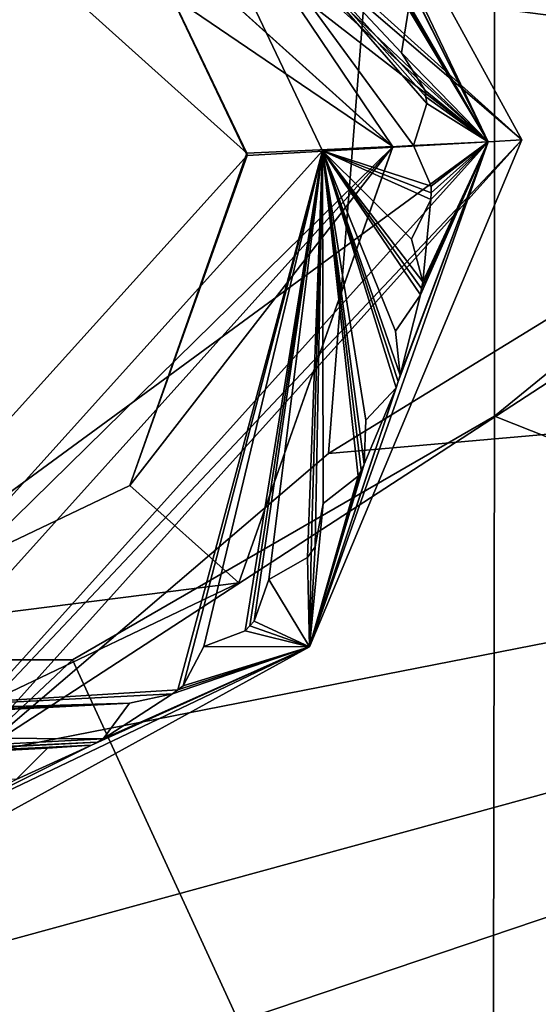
# Model space of a CAD drawing. Header units: inches. Extents: x -11.1 to 11.1, y -2.2 to 7.8.
# Tile 139 of 146: x -8.58 to -8.404, y 6.597 to 6.932. Entities that reach past the tile are written whole.
import ezdxf

# ---------------------------------------------------------------- set-up
doc = ezdxf.new("R2010")
doc.units = ezdxf.units.IN
doc.header["$LTSCALE"] = 101.851852
doc.header["$MEASUREMENT"] = 0
for name, color, linetype in [('19335', 7, 'CONTINUOUS'), ('19337', 7, 'CONTINUOUS'), ('19344', 7, 'CONTINUOUS'), ('19347', 7, 'CONTINUOUS'), ('19351', 7, 'CONTINUOUS'), ('19400', 7, 'CONTINUOUS'), ('19403', 7, 'CONTINUOUS'), ('19421', 7, 'CONTINUOUS'), ('29481', 7, 'CONTINUOUS'), ('29487', 7, 'CONTINUOUS'), ('29488', 7, 'CONTINUOUS'), ('29495', 7, 'CONTINUOUS'), ('29496', 7, 'CONTINUOUS'), ('29499', 7, 'CONTINUOUS'), ('29502', 7, 'CONTINUOUS'), ('29504', 7, 'CONTINUOUS'), ('29505', 7, 'CONTINUOUS'), ('29507', 7, 'CONTINUOUS'), ('29508', 7, 'CONTINUOUS'), ('29514', 7, 'CONTINUOUS'), ('29519', 7, 'CONTINUOUS'), ('29522', 7, 'CONTINUOUS'), ('29523', 7, 'CONTINUOUS'), ('29524', 7, 'CONTINUOUS'), ('29526', 7, 'CONTINUOUS'), ('29530', 7, 'CONTINUOUS'), ('29531', 7, 'CONTINUOUS'), ('29532', 7, 'CONTINUOUS'), ('29533', 7, 'CONTINUOUS'), ('29543', 7, 'CONTINUOUS'), ('29548', 7, 'CONTINUOUS'), ('29556', 7, 'CONTINUOUS'), ('29561', 7, 'CONTINUOUS'), ('29562', 7, 'CONTINUOUS'), ('29566', 7, 'CONTINUOUS'), ('29568', 7, 'CONTINUOUS'), ('29573', 7, 'CONTINUOUS'), ('29575', 7, 'CONTINUOUS'), ('29583', 7, 'CONTINUOUS'), ('29586', 7, 'CONTINUOUS'), ('29590', 7, 'CONTINUOUS'), ('29591', 7, 'CONTINUOUS'), ('29592', 7, 'CONTINUOUS'), ('29594', 7, 'CONTINUOUS'), ('29595', 7, 'CONTINUOUS'), ('29598', 7, 'CONTINUOUS'), ('29600', 7, 'CONTINUOUS')]:
    doc.layers.add(name, color=color, linetype=linetype)

msp = doc.modelspace()

# ---------------------------------------------------------------- linework, layer by layer
at = {"layer": '19335', "linetype": 'Continuous'}
for points in [[(-8.4186, 6.79737, 8.57625), (-8.4186, 6.96346, 8.57625), (-7.7313, 7.3575, 8.57625), (-8.4186, 6.79737, 8.57625)], [(-7.93284, 6.60487, 8.57625), (-8.4186, 6.79737, 8.57625), (-7.7313, 7.3575, 8.57625), (-7.93284, 6.60487, 8.57625)], [(-8.5623, 6.71441, 8.57625), (-8.4186, 6.79737, 8.57625), (-8.4193, 6.40333, 8.57625), (-8.5623, 6.71441, 8.57625)], [(-8.4193, 6.40333, 8.57625), (-8.4186, 6.79737, 8.57625), (-7.93284, 6.60487, 8.57625), (-8.4193, 6.40333, 8.57625)], [(-8.7503, 6.71441, 8.57625), (-8.5623, 6.71441, 8.57625), (-8.8933, 6.40333, 8.57625), (-8.7503, 6.71441, 8.57625)], [(-8.8933, 6.40333, 8.57625), (-8.5623, 6.71441, 8.57625), (-8.4193, 6.40333, 8.57625), (-8.8933, 6.40333, 8.57625)]]:
    msp.add_3dface(points, dxfattribs=at)
at = {"layer": '19337', "linetype": 'Continuous'}
for points in [[(-7.7313, 7.09133, 8.76425), (-8.4186, 6.96346, 8.76425), (-7.93284, 6.60487, 8.76425), (-7.7313, 7.09133, 8.76425)], [(-8.4186, 6.96346, 8.76425), (-8.4186, 6.79737, 8.76425), (-7.93284, 6.60487, 8.76425), (-8.4186, 6.96346, 8.76425)], [(-8.5623, 6.71441, 8.76425), (-8.4193, 6.40333, 8.76425), (-8.4186, 6.79737, 8.76425), (-8.5623, 6.71441, 8.76425)], [(-8.4186, 6.79737, 8.76425), (-8.4193, 6.40333, 8.76425), (-7.93284, 6.60487, 8.76425), (-8.4186, 6.79737, 8.76425)], [(-8.8933, 6.40333, 8.76425), (-8.4193, 6.40333, 8.76425), (-8.7503, 6.71441, 8.76425), (-8.8933, 6.40333, 8.76425)], [(-8.7503, 6.71441, 8.76425), (-8.4193, 6.40333, 8.76425), (-8.5623, 6.71441, 8.76425), (-8.7503, 6.71441, 8.76425)]]:
    msp.add_3dface(points, dxfattribs=at)
at = {"layer": '19344', "linetype": 'Continuous'}
for points in [[(-8.5623, 6.71441, 8.57625), (-8.7503, 6.71441, 8.57625), (-8.5623, 6.71441, 8.76425), (-8.5623, 6.71441, 8.57625)], [(-8.7503, 6.71441, 8.57625), (-8.7503, 6.71441, 8.76425), (-8.5623, 6.71441, 8.76425), (-8.7503, 6.71441, 8.57625)]]:
    msp.add_3dface(points, dxfattribs=at)
at = {"layer": '19347', "linetype": 'Continuous'}
for points in [[(-8.4186, 6.96346, 8.57625), (-8.4186, 6.79737, 8.57625), (-8.4186, 6.96346, 8.76425), (-8.4186, 6.96346, 8.57625)], [(-8.4186, 6.79737, 8.57625), (-8.4186, 6.79737, 8.76425), (-8.4186, 6.96346, 8.76425), (-8.4186, 6.79737, 8.57625)], [(-8.4186, 6.79737, 8.57625), (-8.5623, 6.71441, 8.57625), (-8.4186, 6.79737, 8.76425), (-8.4186, 6.79737, 8.57625)], [(-8.5623, 6.71441, 8.57625), (-8.5623, 6.71441, 8.76425), (-8.4186, 6.79737, 8.76425), (-8.5623, 6.71441, 8.57625)]]:
    msp.add_3dface(points, dxfattribs=at)
at = {"layer": '19351', "linetype": 'Continuous'}
for points in [[(-8.4193, 6.40333, 8.57625), (-7.93284, 6.60487, 8.57625), (-8.4193, 6.40333, 8.76425), (-8.4193, 6.40333, 8.57625)], [(-8.4193, 6.40333, 8.76425), (-7.93284, 6.60487, 8.57625), (-7.93284, 6.60487, 8.76425), (-8.4193, 6.40333, 8.76425)]]:
    msp.add_3dface(points, dxfattribs=at)
at = {"layer": '19400', "linetype": 'Continuous'}
for points in [[(-7.82241, 7.18523, 8.76425), (-7.7431, 6.8491, 8.76425), (-8.46276, 6.94207, 8.76425), (-7.82241, 7.18523, 8.76425)], [(-8.46276, 6.94207, 8.76425), (-7.7431, 6.8491, 8.76425), (-8.47516, 6.7847, 8.76425), (-8.46276, 6.94207, 8.76425)], [(-10.03306, 6.07514, 8.76425), (-9.70807, 6.31128, 8.76425), (-7.7431, 6.8491, 8.76425), (-10.03306, 6.07514, 8.76425)], [(-8.14349, 5.6877, 8.76425), (-10.03306, 6.07514, 8.76425), (-7.7431, 6.8491, 8.76425), (-8.14349, 5.6877, 8.76425)], [(-7.7431, 6.8491, 8.76425), (-9.70807, 6.31128, 8.76425), (-8.59518, 6.68218, 8.76425), (-7.7431, 6.8491, 8.76425)], [(-8.47516, 6.7847, 8.76425), (-7.7431, 6.8491, 8.76425), (-8.59518, 6.68218, 8.76425), (-8.47516, 6.7847, 8.76425)]]:
    msp.add_3dface(points, dxfattribs=at)
at = {"layer": '19403', "linetype": 'Continuous'}
for points in [[(-7.7431, 6.8491, 8.95225), (-7.82241, 7.18523, 8.95225), (-8.59518, 6.68218, 8.95225), (-7.7431, 6.8491, 8.95225)], [(-7.82241, 7.18523, 8.95225), (-8.47516, 6.7847, 8.95225), (-8.59518, 6.68218, 8.95225), (-7.82241, 7.18523, 8.95225)], [(-7.82241, 7.18523, 8.95225), (-8.46276, 6.94207, 8.95225), (-8.47516, 6.7847, 8.95225), (-7.82241, 7.18523, 8.95225)], [(-9.70807, 6.31128, 8.95225), (-10.03306, 6.07514, 8.95225), (-7.7431, 6.8491, 8.95225), (-9.70807, 6.31128, 8.95225)], [(-7.7431, 6.8491, 8.95225), (-10.03306, 6.07514, 8.95225), (-8.14349, 5.6877, 8.95225), (-7.7431, 6.8491, 8.95225)], [(-9.70807, 6.31128, 8.95225), (-7.7431, 6.8491, 8.95225), (-8.59518, 6.68218, 8.95225), (-9.70807, 6.31128, 8.95225)]]:
    msp.add_3dface(points, dxfattribs=at)
at = {"layer": '19421', "linetype": 'Continuous'}
for points in [[(-8.46276, 6.94207, 8.76425), (-8.47516, 6.7847, 8.76425), (-8.46276, 6.94207, 8.95225), (-8.46276, 6.94207, 8.76425)], [(-8.46276, 6.94207, 8.95225), (-8.47516, 6.7847, 8.76425), (-8.47516, 6.7847, 8.95225), (-8.46276, 6.94207, 8.95225)], [(-8.47516, 6.7847, 8.76425), (-8.59518, 6.68218, 8.76425), (-8.47516, 6.7847, 8.95225), (-8.47516, 6.7847, 8.76425)], [(-8.47516, 6.7847, 8.95225), (-8.59518, 6.68218, 8.76425), (-8.59518, 6.68218, 8.95225), (-8.47516, 6.7847, 8.95225)]]:
    msp.add_3dface(points, dxfattribs=at)
at = {"layer": '29481', "color": 9, "linetype": 'Continuous', "true_color": 0xc6c1bc}
for points in [[(-8.463, 6.78103, 8.91625), (-8.46243, 6.79608, 8.91625), (-8.46243, 6.79608, 8.95225), (-8.463, 6.78103, 8.91625)], [(-8.463, 6.78103, 8.91625), (-8.46243, 6.79608, 8.95225), (-8.463, 6.78103, 8.95225), (-8.463, 6.78103, 8.91625)]]:
    msp.add_3dface(points, dxfattribs=at)
at = {"layer": '29487', "color": 9, "linetype": 'Continuous', "true_color": 0xc6c1bc}
for points in [[(-8.46401, 6.77902, 8.91625), (-8.463, 6.78103, 8.91625), (-8.46401, 6.77902, 8.95225), (-8.46401, 6.77902, 8.91625)], [(-8.463, 6.78103, 8.91625), (-8.463, 6.78103, 8.95225), (-8.46401, 6.77902, 8.95225), (-8.463, 6.78103, 8.91625)], [(-8.46504, 6.77701, 8.91625), (-8.46401, 6.77902, 8.91625), (-8.46504, 6.77701, 8.95225), (-8.46504, 6.77701, 8.91625)], [(-8.46401, 6.77902, 8.91625), (-8.46401, 6.77902, 8.95225), (-8.46504, 6.77701, 8.95225), (-8.46401, 6.77902, 8.91625)]]:
    msp.add_3dface(points, dxfattribs=at)
at = {"layer": '29488', "color": 9, "linetype": 'Continuous', "true_color": 0xc6c1bc}
for points in [[(-8.52462, 6.70566, 8.91625), (-8.51757, 6.71897, 8.91625), (-8.51757, 6.71897, 8.95225), (-8.52462, 6.70566, 8.91625)], [(-8.52462, 6.70566, 8.91625), (-8.51757, 6.71897, 8.95225), (-8.52462, 6.70566, 8.95225), (-8.52462, 6.70566, 8.91625)]]:
    msp.add_3dface(points, dxfattribs=at)
at = {"layer": '29495', "color": 9, "linetype": 'Continuous', "true_color": 0xc6c1bc}
for points in [[(-8.50038, 6.72761, 8.91625), (-8.4954, 6.74181, 8.91625), (-8.4954, 6.74181, 8.95225), (-8.50038, 6.72761, 8.91625)], [(-8.50038, 6.72761, 8.91625), (-8.4954, 6.74181, 8.95225), (-8.50038, 6.72761, 8.95225), (-8.50038, 6.72761, 8.91625)]]:
    msp.add_3dface(points, dxfattribs=at)
at = {"layer": '29496', "color": 9, "linetype": 'Continuous', "true_color": 0xc6c1bc}
for points in [[(-8.48231, 6.74925, 8.91625), (-8.48099, 6.75108, 8.91625), (-8.48231, 6.74925, 8.95225), (-8.48231, 6.74925, 8.91625)], [(-8.48099, 6.75108, 8.91625), (-8.48099, 6.75108, 8.95225), (-8.48231, 6.74925, 8.95225), (-8.48099, 6.75108, 8.91625)], [(-8.48099, 6.75108, 8.91625), (-8.47969, 6.75292, 8.91625), (-8.48099, 6.75108, 8.95225), (-8.48099, 6.75108, 8.91625)], [(-8.47969, 6.75292, 8.91625), (-8.47969, 6.75292, 8.95225), (-8.48099, 6.75108, 8.95225), (-8.47969, 6.75292, 8.91625)]]:
    msp.add_3dface(points, dxfattribs=at)
at = {"layer": '29499', "color": 9, "linetype": 'Continuous', "true_color": 0xc6c1bc}
for points in [[(-8.45139, 6.80918, 8.91625), (-8.45068, 6.81132, 8.91625), (-8.45139, 6.80918, 8.95225), (-8.45139, 6.80918, 8.91625)], [(-8.45068, 6.81132, 8.91625), (-8.45068, 6.81132, 8.95225), (-8.45139, 6.80918, 8.95225), (-8.45068, 6.81132, 8.91625)], [(-8.45211, 6.80704, 8.91625), (-8.45139, 6.80918, 8.91625), (-8.45211, 6.80704, 8.95225), (-8.45211, 6.80704, 8.91625)], [(-8.45139, 6.80918, 8.91625), (-8.45139, 6.80918, 8.95225), (-8.45211, 6.80704, 8.95225), (-8.45139, 6.80918, 8.91625)]]:
    msp.add_3dface(points, dxfattribs=at)
at = {"layer": '29502', "color": 9, "linetype": 'Continuous', "true_color": 0xc6c1bc}
for points in [[(-8.44193, 6.90607, 8.91625), (-8.44223, 6.9083, 8.91625), (-8.44193, 6.90607, 8.95225), (-8.44193, 6.90607, 8.91625)], [(-8.44223, 6.9083, 8.91625), (-8.44223, 6.9083, 8.95225), (-8.44193, 6.90607, 8.95225), (-8.44223, 6.9083, 8.91625)], [(-8.44166, 6.90383, 8.91625), (-8.44193, 6.90607, 8.91625), (-8.44166, 6.90383, 8.95225), (-8.44166, 6.90383, 8.91625)], [(-8.44193, 6.90607, 8.91625), (-8.44193, 6.90607, 8.95225), (-8.44166, 6.90383, 8.95225), (-8.44193, 6.90607, 8.91625)]]:
    msp.add_3dface(points, dxfattribs=at)
at = {"layer": '29504', "color": 9, "linetype": 'Continuous', "true_color": 0xc6c1bc}
for points in [[(-8.46243, 6.79608, 8.91625), (-8.45211, 6.80704, 8.91625), (-8.45211, 6.80704, 8.95225), (-8.46243, 6.79608, 8.91625)], [(-8.46243, 6.79608, 8.91625), (-8.45211, 6.80704, 8.95225), (-8.46243, 6.79608, 8.95225), (-8.46243, 6.79608, 8.91625)]]:
    msp.add_3dface(points, dxfattribs=at)
at = {"layer": '29505', "color": 9, "linetype": 'Continuous', "true_color": 0xc6c1bc}
for points in [[(-8.55581, 6.68541, 8.91625), (-8.55384, 6.68647, 8.91625), (-8.55581, 6.68541, 8.95225), (-8.55581, 6.68541, 8.91625)], [(-8.55384, 6.68647, 8.91625), (-8.55384, 6.68647, 8.95225), (-8.55581, 6.68541, 8.95225), (-8.55384, 6.68647, 8.91625)], [(-8.55384, 6.68647, 8.91625), (-8.55185, 6.68757, 8.91625), (-8.55384, 6.68647, 8.95225), (-8.55384, 6.68647, 8.91625)], [(-8.55185, 6.68757, 8.91625), (-8.55185, 6.68757, 8.95225), (-8.55384, 6.68647, 8.95225), (-8.55185, 6.68757, 8.91625)]]:
    msp.add_3dface(points, dxfattribs=at)
at = {"layer": '29507', "color": 9, "linetype": 'Continuous', "true_color": 0xc6c1bc}
for points in [[(-8.66969, 7.08405, 8.85025), (-8.53699, 7.01342, 8.91625), (-8.4532, 6.88911, 8.85025), (-8.66969, 7.08405, 8.85025)], [(-8.53699, 7.01342, 8.91625), (-8.47719, 6.88776, 8.91625), (-8.4532, 6.88911, 8.85025), (-8.53699, 7.01342, 8.91625)], [(-8.47719, 6.88776, 8.91625), (-8.6494, 6.6966, 8.91625), (-8.4532, 6.88911, 8.85025), (-8.47719, 6.88776, 8.91625)], [(-8.6494, 6.6966, 8.91625), (-8.64814, 6.67261, 8.85025), (-8.4532, 6.88911, 8.85025), (-8.6494, 6.6966, 8.91625)]]:
    msp.add_3dface(points, dxfattribs=at)
at = {"layer": '29508', "color": 9, "linetype": 'Continuous', "true_color": 0xc6c1bc}
for points in [[(-8.44223, 6.9083, 8.91625), (-8.45023, 6.92106, 8.91625), (-8.45023, 6.92106, 8.95225), (-8.44223, 6.9083, 8.91625)], [(-8.44223, 6.9083, 8.91625), (-8.45023, 6.92106, 8.95225), (-8.44223, 6.9083, 8.95225), (-8.44223, 6.9083, 8.91625)]]:
    msp.add_3dface(points, dxfattribs=at)
at = {"layer": '29514', "color": 9, "linetype": 'Continuous', "true_color": 0xc6c1bc}
for points in [[(-8.47688, 6.76771, 8.91625), (-8.46504, 6.77701, 8.91625), (-8.46504, 6.77701, 8.95225), (-8.47688, 6.76771, 8.91625)], [(-8.47688, 6.76771, 8.91625), (-8.46504, 6.77701, 8.95225), (-8.47688, 6.76771, 8.95225), (-8.47688, 6.76771, 8.91625)]]:
    msp.add_3dface(points, dxfattribs=at)
at = {"layer": '29519', "color": 9, "linetype": 'Continuous', "true_color": 0xc6c1bc}
for points in [[(-8.44379, 6.83866, 8.91625), (-8.4434, 6.84088, 8.91625), (-8.44379, 6.83866, 8.95225), (-8.44379, 6.83866, 8.91625)], [(-8.4434, 6.84088, 8.91625), (-8.4434, 6.84088, 8.95225), (-8.44379, 6.83866, 8.95225), (-8.4434, 6.84088, 8.91625)], [(-8.4434, 6.84088, 8.91625), (-8.44302, 6.8431, 8.91625), (-8.4434, 6.84088, 8.95225), (-8.4434, 6.84088, 8.91625)], [(-8.44302, 6.8431, 8.91625), (-8.44302, 6.8431, 8.95225), (-8.4434, 6.84088, 8.95225), (-8.44302, 6.8431, 8.91625)]]:
    msp.add_3dface(points, dxfattribs=at)
at = {"layer": '29522', "color": 9, "linetype": 'Continuous', "true_color": 0xc6c1bc}
for points in [[(-8.47969, 6.75292, 8.91625), (-8.47688, 6.76771, 8.91625), (-8.47688, 6.76771, 8.95225), (-8.47969, 6.75292, 8.91625)], [(-8.47969, 6.75292, 8.91625), (-8.47688, 6.76771, 8.95225), (-8.47969, 6.75292, 8.95225), (-8.47969, 6.75292, 8.91625)]]:
    msp.add_3dface(points, dxfattribs=at)
at = {"layer": '29523', "color": 9, "linetype": 'Continuous', "true_color": 0xc6c1bc}
for points in [[(-8.44018, 6.87567, 8.91625), (-8.4462, 6.88948, 8.91625), (-8.4462, 6.88948, 8.95225), (-8.44018, 6.87567, 8.91625)], [(-8.44018, 6.87567, 8.91625), (-8.4462, 6.88948, 8.95225), (-8.44018, 6.87567, 8.95225), (-8.44018, 6.87567, 8.91625)]]:
    msp.add_3dface(points, dxfattribs=at)
at = {"layer": '29524', "color": 9, "linetype": 'Continuous', "true_color": 0xc6c1bc}
for points in [[(-8.4532, 6.88918, 8.83225), (-8.66709, 7.03437, 8.83225), (-8.66969, 7.08405, 8.83225), (-8.4532, 6.88918, 8.83225)], [(-8.5029, 6.88689, 8.83225), (-8.66709, 7.03437, 8.83225), (-8.4532, 6.88918, 8.83225), (-8.5029, 6.88689, 8.83225)], [(-8.54278, 6.7738, 8.83225), (-8.5029, 6.88689, 8.83225), (-8.4532, 6.88918, 8.83225), (-8.54278, 6.7738, 8.83225)], [(-8.5057, 6.74063, 8.83225), (-8.54278, 6.7738, 8.83225), (-8.4532, 6.88918, 8.83225), (-8.5057, 6.74063, 8.83225)], [(-8.65074, 6.72229, 8.83225), (-8.54278, 6.7738, 8.83225), (-8.5057, 6.74063, 8.83225), (-8.65074, 6.72229, 8.83225)], [(-8.64814, 6.67261, 8.83225), (-8.65074, 6.72229, 8.83225), (-8.5057, 6.74063, 8.83225), (-8.64814, 6.67261, 8.83225)]]:
    msp.add_3dface(points, dxfattribs=at)
at = {"layer": '29526', "color": 9, "linetype": 'Continuous', "true_color": 0xc6c1bc}
for points in [[(-8.42074, 6.8908, 9.18225), (-8.6714, 7.1165, 9.18225), (-8.55434, 6.99442, 9.18225), (-8.42074, 6.8908, 9.18225)], [(-8.50286, 6.88613, 9.18225), (-8.42074, 6.8908, 9.18225), (-8.55434, 6.99442, 9.18225), (-8.50286, 6.88613, 9.18225)], [(-8.64644, 6.64016, 9.18225), (-8.42074, 6.8908, 9.18225), (-8.65074, 6.72229, 9.18225), (-8.64644, 6.64016, 9.18225)], [(-8.65074, 6.72229, 9.18225), (-8.42074, 6.8908, 9.18225), (-8.50286, 6.88613, 9.18225), (-8.65074, 6.72229, 9.18225)]]:
    msp.add_3dface(points, dxfattribs=at)
at = {"layer": '29530', "color": 9, "linetype": 'Continuous', "true_color": 0xc6c1bc}
for points in [[(-8.51757, 6.71897, 8.91625), (-8.50352, 6.72437, 8.91625), (-8.50352, 6.72437, 8.95225), (-8.51757, 6.71897, 8.91625)], [(-8.51757, 6.71897, 8.91625), (-8.50352, 6.72437, 8.95225), (-8.51757, 6.71897, 8.95225), (-8.51757, 6.71897, 8.91625)]]:
    msp.add_3dface(points, dxfattribs=at)
at = {"layer": '29531', "color": 9, "linetype": 'Continuous', "true_color": 0xc6c1bc}
for points in [[(-8.45236, 6.82628, 8.91625), (-8.44379, 6.83866, 8.91625), (-8.44379, 6.83866, 8.95225), (-8.45236, 6.82628, 8.91625)], [(-8.45236, 6.82628, 8.91625), (-8.44379, 6.83866, 8.95225), (-8.45236, 6.82628, 8.95225), (-8.45236, 6.82628, 8.91625)]]:
    msp.add_3dface(points, dxfattribs=at)
at = {"layer": '29532', "color": 9, "linetype": 'Continuous', "true_color": 0xc6c1bc}
for points in [[(-8.4532, 6.88918, 8.83225), (-8.66969, 7.08405, 8.83225), (-8.4532, 6.88911, 8.85025), (-8.4532, 6.88918, 8.83225)], [(-8.66969, 7.08405, 8.83225), (-8.66969, 7.08405, 8.85025), (-8.4532, 6.88911, 8.85025), (-8.66969, 7.08405, 8.83225)], [(-8.64814, 6.67261, 8.85025), (-8.5057, 6.74063, 8.83225), (-8.4532, 6.88911, 8.85025), (-8.64814, 6.67261, 8.85025)], [(-8.5057, 6.74063, 8.83225), (-8.4532, 6.88918, 8.83225), (-8.4532, 6.88911, 8.85025), (-8.5057, 6.74063, 8.83225)], [(-8.64814, 6.67261, 8.83225), (-8.5057, 6.74063, 8.83225), (-8.64814, 6.67261, 8.85025), (-8.64814, 6.67261, 8.83225)]]:
    msp.add_3dface(points, dxfattribs=at)
at = {"layer": '29533', "color": 9, "linetype": 'Continuous', "true_color": 0xc6c1bc}
for points in [[(-8.50194, 6.72598, 8.91625), (-8.50038, 6.72761, 8.91625), (-8.50194, 6.72598, 8.95225), (-8.50194, 6.72598, 8.91625)], [(-8.50038, 6.72761, 8.91625), (-8.50038, 6.72761, 8.95225), (-8.50194, 6.72598, 8.95225), (-8.50038, 6.72761, 8.91625)], [(-8.50352, 6.72437, 8.91625), (-8.50194, 6.72598, 8.91625), (-8.50352, 6.72437, 8.95225), (-8.50352, 6.72437, 8.91625)], [(-8.50194, 6.72598, 8.91625), (-8.50194, 6.72598, 8.95225), (-8.50352, 6.72437, 8.95225), (-8.50194, 6.72598, 8.91625)]]:
    msp.add_3dface(points, dxfattribs=at)
at = {"layer": '29543', "color": 9, "linetype": 'Continuous', "true_color": 0xc6c1bc}
for points in [[(-8.58148, 6.67375, 8.91625), (-8.57083, 6.68439, 8.91625), (-8.57083, 6.68439, 8.95225), (-8.58148, 6.67375, 8.91625)], [(-8.58148, 6.67375, 8.91625), (-8.57083, 6.68439, 8.95225), (-8.58148, 6.67375, 8.95225), (-8.58148, 6.67375, 8.91625)]]:
    msp.add_3dface(points, dxfattribs=at)
at = {"layer": '29548', "color": 9, "linetype": 'Continuous', "true_color": 0xc6c1bc}
for points in [[(-8.45068, 6.81132, 8.91625), (-8.45236, 6.82628, 8.91625), (-8.45236, 6.82628, 8.95225), (-8.45068, 6.81132, 8.91625)], [(-8.45068, 6.81132, 8.91625), (-8.45236, 6.82628, 8.95225), (-8.45068, 6.81132, 8.95225), (-8.45068, 6.81132, 8.91625)]]:
    msp.add_3dface(points, dxfattribs=at)
at = {"layer": '29556', "color": 9, "linetype": 'Continuous', "true_color": 0xc6c1bc}
for points in [[(-8.49931, 7.05555, 8.95225), (-8.42074, 6.89082, 8.95225), (-8.46069, 6.97084, 8.95225), (-8.49931, 7.05555, 8.95225)], [(-8.46069, 6.97084, 8.95225), (-8.42074, 6.89082, 8.95225), (-8.45975, 6.96879, 8.95225), (-8.46069, 6.97084, 8.95225)], [(-8.45975, 6.96879, 8.95225), (-8.42074, 6.89082, 8.95225), (-8.45883, 6.96674, 8.95225), (-8.45975, 6.96879, 8.95225)], [(-8.45883, 6.96674, 8.95225), (-8.42074, 6.89082, 8.95225), (-8.44912, 6.94026, 8.95225), (-8.45883, 6.96674, 8.95225)], [(-8.44912, 6.94026, 8.95225), (-8.42074, 6.89082, 8.95225), (-8.44849, 6.9381, 8.95225), (-8.44912, 6.94026, 8.95225)], [(-8.44849, 6.9381, 8.95225), (-8.42074, 6.89082, 8.95225), (-8.44789, 6.93593, 8.95225), (-8.44849, 6.9381, 8.95225)], [(-8.44789, 6.93593, 8.95225), (-8.42074, 6.89082, 8.95225), (-8.45023, 6.92106, 8.95225), (-8.44789, 6.93593, 8.95225)], [(-8.45023, 6.92106, 8.95225), (-8.42074, 6.89082, 8.95225), (-8.44223, 6.9083, 8.95225), (-8.45023, 6.92106, 8.95225)], [(-8.44223, 6.9083, 8.95225), (-8.42074, 6.89082, 8.95225), (-8.44193, 6.90607, 8.95225), (-8.44223, 6.9083, 8.95225)], [(-8.44193, 6.90607, 8.95225), (-8.42074, 6.89082, 8.95225), (-8.44166, 6.90383, 8.95225), (-8.44193, 6.90607, 8.95225)], [(-8.44166, 6.90383, 8.95225), (-8.42074, 6.89082, 8.95225), (-8.4462, 6.88948, 8.95225), (-8.44166, 6.90383, 8.95225)], [(-8.42074, 6.89082, 8.95225), (-8.48153, 6.71891, 8.95225), (-8.45139, 6.80918, 8.95225), (-8.42074, 6.89082, 8.95225)], [(-8.45068, 6.81132, 8.95225), (-8.42074, 6.89082, 8.95225), (-8.45139, 6.80918, 8.95225), (-8.45068, 6.81132, 8.95225)], [(-8.44379, 6.83866, 8.95225), (-8.42074, 6.89082, 8.95225), (-8.45068, 6.81132, 8.95225), (-8.44379, 6.83866, 8.95225)], [(-8.4462, 6.88948, 8.95225), (-8.42074, 6.89082, 8.95225), (-8.44018, 6.87567, 8.95225), (-8.4462, 6.88948, 8.95225)], [(-8.4434, 6.84088, 8.95225), (-8.42074, 6.89082, 8.95225), (-8.44379, 6.83866, 8.95225), (-8.4434, 6.84088, 8.95225)], [(-8.44302, 6.8431, 8.95225), (-8.42074, 6.89082, 8.95225), (-8.4434, 6.84088, 8.95225), (-8.44302, 6.8431, 8.95225)], [(-8.44028, 6.87117, 8.95225), (-8.42074, 6.89082, 8.95225), (-8.44302, 6.8431, 8.95225), (-8.44028, 6.87117, 8.95225)], [(-8.44022, 6.87342, 8.95225), (-8.42074, 6.89082, 8.95225), (-8.44028, 6.87117, 8.95225), (-8.44022, 6.87342, 8.95225)], [(-8.44018, 6.87567, 8.95225), (-8.42074, 6.89082, 8.95225), (-8.44022, 6.87342, 8.95225), (-8.44018, 6.87567, 8.95225)], [(-8.44691, 6.85765, 8.95225), (-8.44028, 6.87117, 8.95225), (-8.44302, 6.8431, 8.95225), (-8.44691, 6.85765, 8.95225)], [(-8.45236, 6.82628, 8.95225), (-8.44379, 6.83866, 8.95225), (-8.45068, 6.81132, 8.95225), (-8.45236, 6.82628, 8.95225)], [(-8.45139, 6.80918, 8.95225), (-8.48153, 6.71891, 8.95225), (-8.45211, 6.80704, 8.95225), (-8.45139, 6.80918, 8.95225)], [(-8.45211, 6.80704, 8.95225), (-8.48153, 6.71891, 8.95225), (-8.463, 6.78103, 8.95225), (-8.45211, 6.80704, 8.95225)], [(-8.46243, 6.79608, 8.95225), (-8.45211, 6.80704, 8.95225), (-8.463, 6.78103, 8.95225), (-8.46243, 6.79608, 8.95225)], [(-8.463, 6.78103, 8.95225), (-8.48153, 6.71891, 8.95225), (-8.46401, 6.77902, 8.95225), (-8.463, 6.78103, 8.95225)], [(-8.46401, 6.77902, 8.95225), (-8.48153, 6.71891, 8.95225), (-8.46504, 6.77701, 8.95225), (-8.46401, 6.77902, 8.95225)], [(-8.46504, 6.77701, 8.95225), (-8.48153, 6.71891, 8.95225), (-8.47688, 6.76771, 8.95225), (-8.46504, 6.77701, 8.95225)], [(-8.47688, 6.76771, 8.95225), (-8.48153, 6.71891, 8.95225), (-8.47969, 6.75292, 8.95225), (-8.47688, 6.76771, 8.95225)], [(-8.48099, 6.75108, 8.95225), (-8.48153, 6.71891, 8.95225), (-8.48231, 6.74925, 8.95225), (-8.48099, 6.75108, 8.95225)], [(-8.47969, 6.75292, 8.95225), (-8.48153, 6.71891, 8.95225), (-8.48099, 6.75108, 8.95225), (-8.47969, 6.75292, 8.95225)], [(-8.48231, 6.74925, 8.95225), (-8.48153, 6.71891, 8.95225), (-8.4954, 6.74181, 8.95225), (-8.48231, 6.74925, 8.95225)], [(-8.4954, 6.74181, 8.95225), (-8.48153, 6.71891, 8.95225), (-8.50038, 6.72761, 8.95225), (-8.4954, 6.74181, 8.95225)], [(-8.50038, 6.72761, 8.95225), (-8.48153, 6.71891, 8.95225), (-8.50194, 6.72598, 8.95225), (-8.50038, 6.72761, 8.95225)], [(-8.50352, 6.72437, 8.95225), (-8.48153, 6.71891, 8.95225), (-8.51757, 6.71897, 8.95225), (-8.50352, 6.72437, 8.95225)], [(-8.50194, 6.72598, 8.95225), (-8.48153, 6.71891, 8.95225), (-8.50352, 6.72437, 8.95225), (-8.50194, 6.72598, 8.95225)], [(-8.48153, 6.71891, 8.95225), (-8.64644, 6.64016, 8.95225), (-8.55581, 6.68541, 8.95225), (-8.48153, 6.71891, 8.95225)], [(-8.55384, 6.68647, 8.95225), (-8.48153, 6.71891, 8.95225), (-8.55581, 6.68541, 8.95225), (-8.55384, 6.68647, 8.95225)], [(-8.55185, 6.68757, 8.95225), (-8.48153, 6.71891, 8.95225), (-8.55384, 6.68647, 8.95225), (-8.55185, 6.68757, 8.95225)], [(-8.5282, 6.70293, 8.95225), (-8.48153, 6.71891, 8.95225), (-8.55185, 6.68757, 8.95225), (-8.5282, 6.70293, 8.95225)], [(-8.5264, 6.70429, 8.95225), (-8.48153, 6.71891, 8.95225), (-8.5282, 6.70293, 8.95225), (-8.5264, 6.70429, 8.95225)], [(-8.52462, 6.70566, 8.95225), (-8.48153, 6.71891, 8.95225), (-8.5264, 6.70429, 8.95225), (-8.52462, 6.70566, 8.95225)], [(-8.51757, 6.71897, 8.95225), (-8.48153, 6.71891, 8.95225), (-8.52462, 6.70566, 8.95225), (-8.51757, 6.71897, 8.95225)], [(-8.54291, 6.69968, 8.95225), (-8.5282, 6.70293, 8.95225), (-8.55185, 6.68757, 8.95225), (-8.54291, 6.69968, 8.95225)], [(-8.55581, 6.68541, 8.95225), (-8.64644, 6.64016, 8.95225), (-8.58148, 6.67375, 8.95225), (-8.55581, 6.68541, 8.95225)], [(-8.57083, 6.68439, 8.95225), (-8.55581, 6.68541, 8.95225), (-8.58148, 6.67375, 8.95225), (-8.57083, 6.68439, 8.95225)]]:
    msp.add_3dface(points, dxfattribs=at)
at = {"layer": '29561', "color": 9, "linetype": 'Continuous', "true_color": 0xc6c1bc}
for points in [[(-8.4462, 6.88948, 8.91625), (-8.44166, 6.90383, 8.91625), (-8.44166, 6.90383, 8.95225), (-8.4462, 6.88948, 8.91625)], [(-8.4462, 6.88948, 8.91625), (-8.44166, 6.90383, 8.95225), (-8.4462, 6.88948, 8.95225), (-8.4462, 6.88948, 8.91625)]]:
    msp.add_3dface(points, dxfattribs=at)
at = {"layer": '29562', "color": 9, "linetype": 'Continuous', "true_color": 0xc6c1bc}
for points in [[(-8.44166, 6.90383, 8.91625), (-8.4462, 6.88948, 8.91625), (-8.53699, 7.01342, 8.91625), (-8.44166, 6.90383, 8.91625)], [(-8.53699, 7.01342, 8.91625), (-8.4462, 6.88948, 8.91625), (-8.47719, 6.88776, 8.91625), (-8.53699, 7.01342, 8.91625)], [(-8.44193, 6.90607, 8.91625), (-8.44166, 6.90383, 8.91625), (-8.53699, 7.01342, 8.91625), (-8.44193, 6.90607, 8.91625)], [(-8.44223, 6.9083, 8.91625), (-8.44193, 6.90607, 8.91625), (-8.53699, 7.01342, 8.91625), (-8.44223, 6.9083, 8.91625)], [(-8.45023, 6.92106, 8.91625), (-8.44223, 6.9083, 8.91625), (-8.53699, 7.01342, 8.91625), (-8.45023, 6.92106, 8.91625)], [(-8.44789, 6.93593, 8.91625), (-8.45023, 6.92106, 8.91625), (-8.53699, 7.01342, 8.91625), (-8.44789, 6.93593, 8.91625)], [(-8.47719, 6.88776, 8.91625), (-8.5264, 6.70429, 8.91625), (-8.6494, 6.6966, 8.91625), (-8.47719, 6.88776, 8.91625)], [(-8.52462, 6.70566, 8.91625), (-8.5264, 6.70429, 8.91625), (-8.47719, 6.88776, 8.91625), (-8.52462, 6.70566, 8.91625)], [(-8.51757, 6.71897, 8.91625), (-8.52462, 6.70566, 8.91625), (-8.47719, 6.88776, 8.91625), (-8.51757, 6.71897, 8.91625)], [(-8.50352, 6.72437, 8.91625), (-8.51757, 6.71897, 8.91625), (-8.47719, 6.88776, 8.91625), (-8.50352, 6.72437, 8.91625)], [(-8.50194, 6.72598, 8.91625), (-8.50352, 6.72437, 8.91625), (-8.47719, 6.88776, 8.91625), (-8.50194, 6.72598, 8.91625)], [(-8.50038, 6.72761, 8.91625), (-8.50194, 6.72598, 8.91625), (-8.47719, 6.88776, 8.91625), (-8.50038, 6.72761, 8.91625)], [(-8.4954, 6.74181, 8.91625), (-8.50038, 6.72761, 8.91625), (-8.47719, 6.88776, 8.91625), (-8.4954, 6.74181, 8.91625)], [(-8.48231, 6.74925, 8.91625), (-8.4954, 6.74181, 8.91625), (-8.47719, 6.88776, 8.91625), (-8.48231, 6.74925, 8.91625)], [(-8.48099, 6.75108, 8.91625), (-8.48231, 6.74925, 8.91625), (-8.47719, 6.88776, 8.91625), (-8.48099, 6.75108, 8.91625)], [(-8.47969, 6.75292, 8.91625), (-8.48099, 6.75108, 8.91625), (-8.47719, 6.88776, 8.91625), (-8.47969, 6.75292, 8.91625)], [(-8.47688, 6.76771, 8.91625), (-8.47969, 6.75292, 8.91625), (-8.47719, 6.88776, 8.91625), (-8.47688, 6.76771, 8.91625)], [(-8.4462, 6.88948, 8.91625), (-8.44018, 6.87567, 8.91625), (-8.47719, 6.88776, 8.91625), (-8.4462, 6.88948, 8.91625)], [(-8.46504, 6.77701, 8.91625), (-8.47688, 6.76771, 8.91625), (-8.47719, 6.88776, 8.91625), (-8.46504, 6.77701, 8.91625)], [(-8.46401, 6.77902, 8.91625), (-8.46504, 6.77701, 8.91625), (-8.47719, 6.88776, 8.91625), (-8.46401, 6.77902, 8.91625)], [(-8.463, 6.78103, 8.91625), (-8.46401, 6.77902, 8.91625), (-8.47719, 6.88776, 8.91625), (-8.463, 6.78103, 8.91625)], [(-8.46243, 6.79608, 8.91625), (-8.463, 6.78103, 8.91625), (-8.47719, 6.88776, 8.91625), (-8.46243, 6.79608, 8.91625)], [(-8.45211, 6.80704, 8.91625), (-8.46243, 6.79608, 8.91625), (-8.47719, 6.88776, 8.91625), (-8.45211, 6.80704, 8.91625)], [(-8.45139, 6.80918, 8.91625), (-8.45211, 6.80704, 8.91625), (-8.47719, 6.88776, 8.91625), (-8.45139, 6.80918, 8.91625)], [(-8.45068, 6.81132, 8.91625), (-8.45139, 6.80918, 8.91625), (-8.47719, 6.88776, 8.91625), (-8.45068, 6.81132, 8.91625)], [(-8.45236, 6.82628, 8.91625), (-8.45068, 6.81132, 8.91625), (-8.47719, 6.88776, 8.91625), (-8.45236, 6.82628, 8.91625)], [(-8.44379, 6.83866, 8.91625), (-8.45236, 6.82628, 8.91625), (-8.47719, 6.88776, 8.91625), (-8.44379, 6.83866, 8.91625)], [(-8.4434, 6.84088, 8.91625), (-8.44379, 6.83866, 8.91625), (-8.47719, 6.88776, 8.91625), (-8.4434, 6.84088, 8.91625)], [(-8.44302, 6.8431, 8.91625), (-8.4434, 6.84088, 8.91625), (-8.47719, 6.88776, 8.91625), (-8.44302, 6.8431, 8.91625)], [(-8.44691, 6.85765, 8.91625), (-8.44302, 6.8431, 8.91625), (-8.47719, 6.88776, 8.91625), (-8.44691, 6.85765, 8.91625)], [(-8.44028, 6.87117, 8.91625), (-8.44691, 6.85765, 8.91625), (-8.47719, 6.88776, 8.91625), (-8.44028, 6.87117, 8.91625)], [(-8.44022, 6.87342, 8.91625), (-8.44028, 6.87117, 8.91625), (-8.47719, 6.88776, 8.91625), (-8.44022, 6.87342, 8.91625)], [(-8.44018, 6.87567, 8.91625), (-8.44022, 6.87342, 8.91625), (-8.47719, 6.88776, 8.91625), (-8.44018, 6.87567, 8.91625)], [(-8.5264, 6.70429, 8.91625), (-8.5282, 6.70293, 8.91625), (-8.6494, 6.6966, 8.91625), (-8.5264, 6.70429, 8.91625)], [(-8.5282, 6.70293, 8.91625), (-8.54291, 6.69968, 8.91625), (-8.6494, 6.6966, 8.91625), (-8.5282, 6.70293, 8.91625)], [(-8.75563, 6.68854, 8.91625), (-8.77059, 6.69023, 8.91625), (-8.54291, 6.69968, 8.91625), (-8.75563, 6.68854, 8.91625)], [(-8.77059, 6.69023, 8.91625), (-8.6494, 6.6966, 8.91625), (-8.54291, 6.69968, 8.91625), (-8.77059, 6.69023, 8.91625)], [(-8.55185, 6.68757, 8.91625), (-8.75563, 6.68854, 8.91625), (-8.54291, 6.69968, 8.91625), (-8.55185, 6.68757, 8.91625)], [(-8.74546, 6.67743, 8.91625), (-8.75563, 6.68854, 8.91625), (-8.55185, 6.68757, 8.91625), (-8.74546, 6.67743, 8.91625)], [(-8.55384, 6.68647, 8.91625), (-8.74546, 6.67743, 8.91625), (-8.55185, 6.68757, 8.91625), (-8.55384, 6.68647, 8.91625)], [(-8.74337, 6.67654, 8.91625), (-8.74546, 6.67743, 8.91625), (-8.55384, 6.68647, 8.91625), (-8.74337, 6.67654, 8.91625)], [(-8.55581, 6.68541, 8.91625), (-8.74337, 6.67654, 8.91625), (-8.55384, 6.68647, 8.91625), (-8.55581, 6.68541, 8.91625)], [(-8.7413, 6.67569, 8.91625), (-8.74337, 6.67654, 8.91625), (-8.55581, 6.68541, 8.91625), (-8.7413, 6.67569, 8.91625)], [(-8.57083, 6.68439, 8.91625), (-8.7413, 6.67569, 8.91625), (-8.55581, 6.68541, 8.91625), (-8.57083, 6.68439, 8.91625)], [(-8.72626, 6.67624, 8.91625), (-8.7413, 6.67569, 8.91625), (-8.57083, 6.68439, 8.91625), (-8.72626, 6.67624, 8.91625)], [(-8.58148, 6.67375, 8.91625), (-8.72626, 6.67624, 8.91625), (-8.57083, 6.68439, 8.91625), (-8.58148, 6.67375, 8.91625)]]:
    msp.add_3dface(points, dxfattribs=at)
at = {"layer": '29566', "color": 9, "linetype": 'Continuous', "true_color": 0xc6c1bc}
for points in [[(-8.40926, 6.89141, 8.96375), (-8.6714, 7.1165, 8.95225), (-8.672, 7.12799, 8.96375), (-8.40926, 6.89141, 8.96375)], [(-8.49931, 7.05555, 8.95225), (-8.6714, 7.1165, 8.95225), (-8.40926, 6.89141, 8.96375), (-8.49931, 7.05555, 8.95225)], [(-8.42074, 6.89082, 8.95225), (-8.49931, 7.05555, 8.95225), (-8.40926, 6.89141, 8.96375), (-8.42074, 6.89082, 8.95225)], [(-8.64584, 6.62867, 8.96375), (-8.48153, 6.71891, 8.95225), (-8.40926, 6.89141, 8.96375), (-8.64584, 6.62867, 8.96375)], [(-8.48153, 6.71891, 8.95225), (-8.42074, 6.89082, 8.95225), (-8.40926, 6.89141, 8.96375), (-8.48153, 6.71891, 8.95225)], [(-8.64644, 6.64016, 8.95225), (-8.48153, 6.71891, 8.95225), (-8.64584, 6.62867, 8.96375), (-8.64644, 6.64016, 8.95225)]]:
    msp.add_3dface(points, dxfattribs=at)
at = {"layer": '29568', "color": 9, "linetype": 'Continuous', "true_color": 0xc6c1bc}
for points in [[(-8.55434, 6.99442, 9.18225), (-8.66709, 7.03437, 9.18225), (-8.5029, 6.88689, 8.83225), (-8.55434, 6.99442, 9.18225)], [(-8.66709, 7.03437, 9.18225), (-8.66709, 7.03437, 8.83225), (-8.5029, 6.88689, 8.83225), (-8.66709, 7.03437, 9.18225)], [(-8.50286, 6.88613, 9.18225), (-8.55434, 6.99442, 9.18225), (-8.5029, 6.88689, 8.83225), (-8.50286, 6.88613, 9.18225)], [(-8.65074, 6.72229, 9.18225), (-8.50286, 6.88613, 9.18225), (-8.65074, 6.72229, 8.83225), (-8.65074, 6.72229, 9.18225)], [(-8.65074, 6.72229, 8.83225), (-8.50286, 6.88613, 9.18225), (-8.54278, 6.7738, 8.83225), (-8.65074, 6.72229, 8.83225)], [(-8.54278, 6.7738, 8.83225), (-8.50286, 6.88613, 9.18225), (-8.5029, 6.88689, 8.83225), (-8.54278, 6.7738, 8.83225)]]:
    msp.add_3dface(points, dxfattribs=at)
at = {"layer": '29573', "color": 9, "linetype": 'Continuous', "true_color": 0xc6c1bc}
for points in [[(-8.40926, 6.89141, 8.96375), (-8.672, 7.12799, 8.96375), (-8.40926, 6.89141, 9.17075), (-8.40926, 6.89141, 8.96375)], [(-8.672, 7.12799, 8.96375), (-8.672, 7.12799, 9.17075), (-8.40926, 6.89141, 9.17075), (-8.672, 7.12799, 8.96375)], [(-8.64584, 6.62867, 8.96375), (-8.40926, 6.89141, 8.96375), (-8.64584, 6.62867, 9.17075), (-8.64584, 6.62867, 8.96375)], [(-8.64584, 6.62867, 9.17075), (-8.40926, 6.89141, 8.96375), (-8.40926, 6.89141, 9.17075), (-8.64584, 6.62867, 9.17075)]]:
    msp.add_3dface(points, dxfattribs=at)
at = {"layer": '29575', "color": 9, "linetype": 'Continuous', "true_color": 0xc6c1bc}
for points in [[(-8.4954, 6.74181, 8.91625), (-8.48231, 6.74925, 8.91625), (-8.48231, 6.74925, 8.95225), (-8.4954, 6.74181, 8.91625)], [(-8.4954, 6.74181, 8.91625), (-8.48231, 6.74925, 8.95225), (-8.4954, 6.74181, 8.95225), (-8.4954, 6.74181, 8.91625)]]:
    msp.add_3dface(points, dxfattribs=at)
at = {"layer": '29583', "color": 9, "linetype": 'Continuous', "true_color": 0xc6c1bc}
for points in [[(-8.44302, 6.8431, 8.91625), (-8.44691, 6.85765, 8.91625), (-8.44691, 6.85765, 8.95225), (-8.44302, 6.8431, 8.91625)], [(-8.44302, 6.8431, 8.91625), (-8.44691, 6.85765, 8.95225), (-8.44302, 6.8431, 8.95225), (-8.44302, 6.8431, 8.91625)]]:
    msp.add_3dface(points, dxfattribs=at)
at = {"layer": '29586', "color": 9, "linetype": 'Continuous', "true_color": 0xc6c1bc}
for points in [[(-8.45023, 6.92106, 8.91625), (-8.44789, 6.93593, 8.91625), (-8.44789, 6.93593, 8.95225), (-8.45023, 6.92106, 8.91625)], [(-8.45023, 6.92106, 8.91625), (-8.44789, 6.93593, 8.95225), (-8.45023, 6.92106, 8.95225), (-8.45023, 6.92106, 8.91625)]]:
    msp.add_3dface(points, dxfattribs=at)
at = {"layer": '29590', "color": 9, "linetype": 'Continuous', "true_color": 0xc6c1bc}
for points in [[(-8.54291, 6.69968, 8.91625), (-8.5282, 6.70293, 8.91625), (-8.5282, 6.70293, 8.95225), (-8.54291, 6.69968, 8.91625)], [(-8.54291, 6.69968, 8.91625), (-8.5282, 6.70293, 8.95225), (-8.54291, 6.69968, 8.95225), (-8.54291, 6.69968, 8.91625)]]:
    msp.add_3dface(points, dxfattribs=at)
at = {"layer": '29591', "color": 9, "linetype": 'Continuous', "true_color": 0xc6c1bc}
for points in [[(-8.672, 7.12799, 9.17075), (-8.6714, 7.1165, 9.18225), (-8.42074, 6.8908, 9.18225), (-8.672, 7.12799, 9.17075)], [(-8.672, 7.12799, 9.17075), (-8.42074, 6.8908, 9.18225), (-8.40926, 6.89141, 9.17075), (-8.672, 7.12799, 9.17075)], [(-8.64644, 6.64016, 9.18225), (-8.64584, 6.62867, 9.17075), (-8.40926, 6.89141, 9.17075), (-8.64644, 6.64016, 9.18225)], [(-8.42074, 6.8908, 9.18225), (-8.64644, 6.64016, 9.18225), (-8.40926, 6.89141, 9.17075), (-8.42074, 6.8908, 9.18225)]]:
    msp.add_3dface(points, dxfattribs=at)
at = {"layer": '29592', "color": 9, "linetype": 'Continuous', "true_color": 0xc6c1bc}
for points in [[(-8.55185, 6.68757, 8.91625), (-8.54291, 6.69968, 8.91625), (-8.54291, 6.69968, 8.95225), (-8.55185, 6.68757, 8.91625)], [(-8.55185, 6.68757, 8.91625), (-8.54291, 6.69968, 8.95225), (-8.55185, 6.68757, 8.95225), (-8.55185, 6.68757, 8.91625)]]:
    msp.add_3dface(points, dxfattribs=at)
at = {"layer": '29594', "color": 9, "linetype": 'Continuous', "true_color": 0xc6c1bc}
for points in [[(-8.44022, 6.87342, 8.91625), (-8.44018, 6.87567, 8.91625), (-8.44022, 6.87342, 8.95225), (-8.44022, 6.87342, 8.91625)], [(-8.44018, 6.87567, 8.91625), (-8.44018, 6.87567, 8.95225), (-8.44022, 6.87342, 8.95225), (-8.44018, 6.87567, 8.91625)], [(-8.44028, 6.87117, 8.91625), (-8.44022, 6.87342, 8.91625), (-8.44028, 6.87117, 8.95225), (-8.44028, 6.87117, 8.91625)], [(-8.44022, 6.87342, 8.91625), (-8.44022, 6.87342, 8.95225), (-8.44028, 6.87117, 8.95225), (-8.44022, 6.87342, 8.91625)]]:
    msp.add_3dface(points, dxfattribs=at)
at = {"layer": '29595', "color": 9, "linetype": 'Continuous', "true_color": 0xc6c1bc}
for points in [[(-8.57083, 6.68439, 8.91625), (-8.55581, 6.68541, 8.91625), (-8.55581, 6.68541, 8.95225), (-8.57083, 6.68439, 8.91625)], [(-8.57083, 6.68439, 8.91625), (-8.55581, 6.68541, 8.95225), (-8.57083, 6.68439, 8.95225), (-8.57083, 6.68439, 8.91625)]]:
    msp.add_3dface(points, dxfattribs=at)
at = {"layer": '29598', "color": 9, "linetype": 'Continuous', "true_color": 0xc6c1bc}
for points in [[(-8.44691, 6.85765, 8.91625), (-8.44028, 6.87117, 8.91625), (-8.44028, 6.87117, 8.95225), (-8.44691, 6.85765, 8.91625)], [(-8.44691, 6.85765, 8.91625), (-8.44028, 6.87117, 8.95225), (-8.44691, 6.85765, 8.95225), (-8.44691, 6.85765, 8.91625)]]:
    msp.add_3dface(points, dxfattribs=at)
at = {"layer": '29600', "color": 9, "linetype": 'Continuous', "true_color": 0xc6c1bc}
for points in [[(-8.5282, 6.70293, 8.91625), (-8.5264, 6.70429, 8.91625), (-8.5282, 6.70293, 8.95225), (-8.5282, 6.70293, 8.91625)], [(-8.5264, 6.70429, 8.91625), (-8.5264, 6.70429, 8.95225), (-8.5282, 6.70293, 8.95225), (-8.5264, 6.70429, 8.91625)], [(-8.5264, 6.70429, 8.91625), (-8.52462, 6.70566, 8.91625), (-8.5264, 6.70429, 8.95225), (-8.5264, 6.70429, 8.91625)], [(-8.52462, 6.70566, 8.91625), (-8.52462, 6.70566, 8.95225), (-8.5264, 6.70429, 8.95225), (-8.52462, 6.70566, 8.91625)]]:
    msp.add_3dface(points, dxfattribs=at)

doc.saveas('drawing.dxf')
